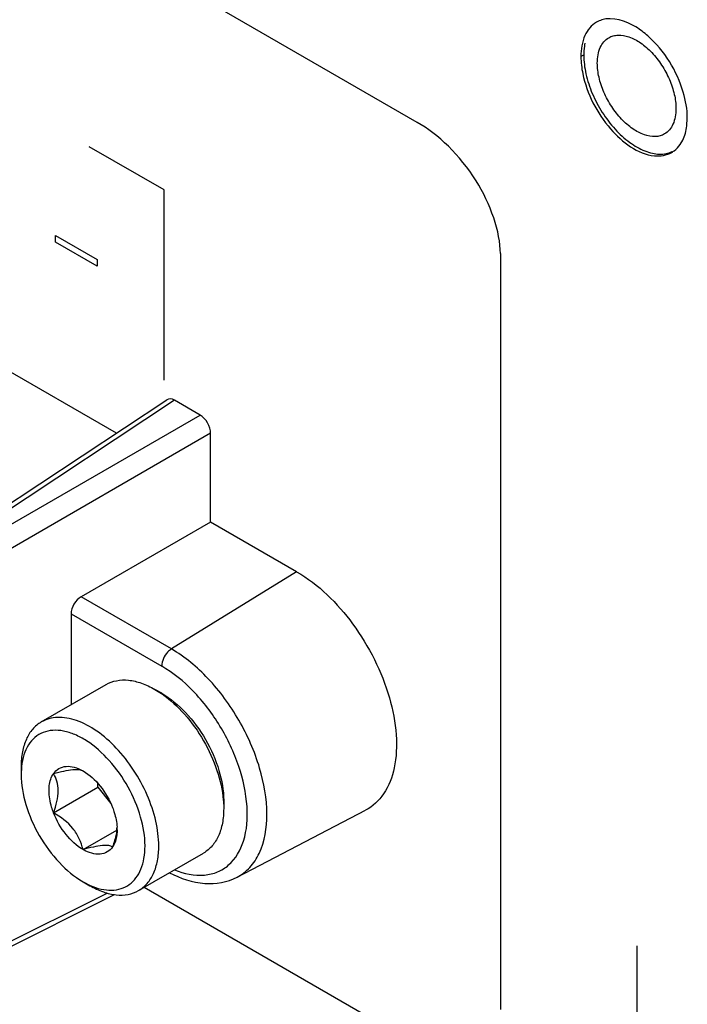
# Model space of a CAD drawing. Header units: inches. Extents: x 0 to 34, y 0 to 22.
# Tile 22 of 127: x 4.489 to 4.725, y 7.217 to 7.566. Entities that reach past the tile are written whole.
import ezdxf

# ---------------------------------------------------------------- set-up
doc = ezdxf.new("R2010")
doc.units = ezdxf.units.IN
doc.header["$LTSCALE"] = 1.87
doc.header["$MEASUREMENT"] = 0
doc.layers.get('0').update_dxf_attribs({"linetype": 'CONTINUOUS'})
doc.layers.add('02___PRT_ALL_AXES', color=7, linetype='CONTINUOUS')

msp = doc.modelspace()

# ---------------------------------------------------------------- linework, layer by layer
at = {"color": 40, "linetype": 'CONTINUOUS'}
for p, q in [((4.6298075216, 7.5293638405), (4.461025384, 7.6268165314)), ((4.5402944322, 7.5054228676), (4.513778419, 7.5207328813)), ((4.5402944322, 7.4380646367), (4.5402944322, 7.5054228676)), ((4.501792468, 7.4893382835), (4.5165167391, 7.4808366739)), ((4.501792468, 7.4868908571), (4.501792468, 7.4893382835)), ((4.5165167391, 7.4783892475), (4.501792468, 7.4868908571)), ((4.5165167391, 7.4808366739), (4.5165167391, 7.4783892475)), ((4.6592725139, 7.4828844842), (4.6592725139, 7.2152307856)), ((4.5332145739, 7.2585467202), (4.6298097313, 7.2027738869)), ((4.7075595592, 7.2378482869), (4.7075595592, 7.2074940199))]:
    msp.add_line(p, q, dxfattribs=at)
at = {"color": 7, "linetype": 'CONTINUOUS'}
for p, q in [((4.5233612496, 7.4193599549), (4.4793832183, 7.444752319)), ((4.4388990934, 7.3635344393), (4.541216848, 7.4311616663)), ((4.543929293, 7.4309577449), (4.4416619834, 7.3633638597)), ((4.5530161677, 7.4257110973), (4.543929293, 7.4309577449)), ((4.4433479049, 7.3623904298), (4.5530161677, 7.4257110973)), ((4.5567230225, 7.4192906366), (4.4470589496, 7.3559723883)), ((4.5567230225, 7.3878502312), (4.5567230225, 7.4192906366)), ((4.5567230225, 7.3878502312), (4.5108578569, 7.3613684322)), ((4.5871426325, 7.3702863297), (4.5567230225, 7.3878502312)), ((4.5871426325, 7.3702863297), (4.5428250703, 7.3429109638)), ((4.5428250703, 7.3429109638), (4.5108578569, 7.3613684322)), ((4.5073265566, 7.355387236), (4.5394129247, 7.3368609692)), ((4.5073265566, 7.355387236), (4.5073265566, 7.3231567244)), ((4.4967847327, 7.3170700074), (4.5197517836, 7.3303308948)), ((4.539410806, 7.327219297), (4.5369746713, 7.3286256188)), ((4.5369746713, 7.3286256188), (4.53934526, 7.3271235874)), ((4.489650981, 7.3013015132), (4.489650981, 7.2984885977)), ((4.4897860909, 7.3012157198), (4.489650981, 7.2984885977)), ((4.5011345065, 7.2848986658), (4.5167938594, 7.2939401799)), ((4.5167938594, 7.2939401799), (4.5167938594, 7.2953572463)), ((4.5167938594, 7.2939401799), (4.521400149, 7.2882098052)), ((4.5612203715, 7.2892365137), (4.5613360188, 7.2864332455)), ((4.5613360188, 7.289246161), (4.5613360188, 7.2864332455)), ((4.5661343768, 7.262141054), (4.6115189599, 7.2858190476)), ((4.5115740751, 7.2719115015), (4.5235018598, 7.2787984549)), ((4.5312352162, 7.2574038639), (4.5542022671, 7.2706647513)), ((4.5115761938, 7.2605154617), (4.5140123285, 7.2591091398)), ((4.5115766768, 7.2605152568), (4.514075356, 7.2592378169)), ((4.4458203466, 7.2175096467), (4.5227571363, 7.2559365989)), ((4.4470584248, 7.2199895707), (4.5201276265, 7.2564848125))]:
    msp.add_line(p, q, dxfattribs=at)
for centre, radius, start, end in [((4.5180334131, 7.2962442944), 0.0375196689, 55.0569896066, 55.38787048), ((4.5141842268, 7.2987217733), 0.0245252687, 174.0027876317, 174.1635695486), ((4.5237860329, 7.2862155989), 0.0375560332, 4.6137158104, 4.9410701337), ((4.5057127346, 7.280988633), 0.0179258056, 353.2637844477, 353.6226428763), ((4.5068464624, 7.2808697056), 0.0167858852, 353.5962279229, 356.4527863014), ((4.5067552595, 7.2788617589), 0.0168733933, 0.0290604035, 3.2847578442)]:
    msp.add_arc(centre, radius, start, end, dxfattribs=at)
for centre, major_axis, ratio, start_param, end_param in [((4.5439338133, 7.4266697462), (-0.0026260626, 0.0045481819), 0.5766289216, -0.7848373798, 0.0341913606), ((4.5530116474, 7.4214283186), (-0.002622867, 0.0045426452), 0.5780352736, -2.355633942, -0.7860555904), ((4.5109855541, 7.3573573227), (0.0026353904, 0.0042509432), 0.5971151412, 0.8390682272, 2.374957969)]:
    msp.add_ellipse(centre, major_axis=major_axis, ratio=ratio, start_param=start_param, end_param=end_param, dxfattribs=at)
for points, knots in [([(4.6891807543, 7.5573498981), (4.6891118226, 7.557015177), (4.6888644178, 7.5556092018), (4.688771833, 7.5541778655), (4.688771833, 7.5530925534)], [0, 0, 0, 0, 0.2394754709, 1, 1, 1, 1]), ([(4.6935740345, 7.5503198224), (4.6935740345, 7.5513174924), (4.6937246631, 7.5532141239), (4.6944936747, 7.5558197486), (4.6957860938, 7.5579344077), (4.6970012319, 7.5589555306), (4.697650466, 7.5593303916)], [0, 0, 0, 0, 0.2898089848, 0.5490452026, 0.782227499, 1, 1, 1, 1]), ([(4.697650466, 7.5593303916), (4.6981357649, 7.5596105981), (4.6992055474, 7.5600552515), (4.7016438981, 7.5604126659), (4.7050862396, 7.5597405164), (4.7091412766, 7.5575161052), (4.713039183, 7.5540683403), (4.7164774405, 7.5496652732), (4.71918547, 7.544660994), (4.7209420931, 7.5394663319), (4.7214128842, 7.5359285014), (4.7214128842, 7.5342460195)], [0, 0, 0, 0, 0.0428776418, 0.0875257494, 0.1869323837, 0.3042493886, 0.437979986, 0.5823909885, 0.72961171, 0.8712654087, 1, 1, 1, 1]), ([(4.688771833, 7.5530925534), (4.688771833, 7.5508825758), (4.6893759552, 7.5462377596), (4.6916405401, 7.5394015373), (4.6951410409, 7.532786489), (4.6996067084, 7.5269125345), (4.7046877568, 7.5222355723), (4.7093080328, 7.5195260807), (4.7129576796, 7.5183734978), (4.7154910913, 7.5180363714), (4.7178726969, 7.5182072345), (4.7193457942, 7.5186731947), (4.7200213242, 7.5189855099)], [0, 0, 0, 0, 0.1275841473, 0.2678440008, 0.4138574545, 0.5576867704, 0.6917690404, 0.8103754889, 0.8631944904, 0.911838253, 0.9570347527, 1, 1, 1, 1]), ([(4.7173364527, 7.5252354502), (4.7168511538, 7.5249552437), (4.7157813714, 7.5245105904), (4.7133430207, 7.524153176), (4.7099006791, 7.5248253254), (4.7058456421, 7.5270497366), (4.7019477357, 7.5304975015), (4.6985094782, 7.5349005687), (4.6958014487, 7.5399048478), (4.6940448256, 7.54509951), (4.6935740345, 7.5486373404), (4.6935740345, 7.5503198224)], [0, 0, 0, 0, 0.0428776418, 0.0875257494, 0.1869323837, 0.3042493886, 0.437979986, 0.5823909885, 0.72961171, 0.8712654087, 1, 1, 1, 1]), ([(4.7214128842, 7.5342460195), (4.7214128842, 7.5332483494), (4.7212622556, 7.5313517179), (4.7204932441, 7.5287460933), (4.7192008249, 7.5266314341), (4.7179856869, 7.5256103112), (4.7173364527, 7.5252354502)], [0, 0, 0, 0, 0.2898089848, 0.5490452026, 0.782227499, 1, 1, 1, 1]), ([(4.5871426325, 7.3702863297), (4.5949631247, 7.3657708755), (4.605206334, 7.3555285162), (4.6149971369, 7.3394596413), (4.6202833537, 7.3261464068), (4.6228169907, 7.3131040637), (4.6223702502, 7.3013220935), (4.6188220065, 7.2916156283), (4.6140868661, 7.2871595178), (4.6115190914, 7.2858194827)], [0, 0, 0, 0, 0.2707000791, 0.4187489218, 0.5636771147, 0.6974566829, 0.8143567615, 0.9131765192, 1, 1, 1, 1]), ([(4.5428250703, 7.3429109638), (4.5423372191, 7.3426096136), (4.5405567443, 7.3410457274), (4.5394129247, 7.3386500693), (4.5394129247, 7.3368609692)], [0, 0, 0, 0, 0.2427154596, 1, 1, 1, 1]), ([(4.576632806, 7.284354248), (4.576632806, 7.2898960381), (4.5745542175, 7.3015841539), (4.5673085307, 7.3180082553), (4.556707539, 7.3324954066), (4.5476245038, 7.3401398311), (4.5428250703, 7.3429109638)], [0, 0, 0, 0, 0.2372200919, 0.4999938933, 0.7627710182, 1, 1, 1, 1]), ([(4.5439455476, 7.2647252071), (4.5472784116, 7.2633831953), (4.5525973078, 7.262207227), (4.5592317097, 7.2637558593), (4.564804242, 7.2672239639), (4.5694174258, 7.2754777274), (4.5701678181, 7.2879273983), (4.5670895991, 7.3019227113), (4.5604908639, 7.3158896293), (4.55125652, 7.3280795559), (4.5434927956, 7.3345053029), (4.5394129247, 7.3368609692)], [0, 0, 0, 0, 0.1052038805, 0.1514805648, 0.1965336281, 0.2937160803, 0.4133066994, 0.5551211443, 0.7093055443, 0.8620541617, 1, 1, 1, 1]), ([(4.5197517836, 7.3303308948), (4.5208879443, 7.3309869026), (4.5234986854, 7.3319351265), (4.5278344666, 7.3320438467), (4.5324563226, 7.3309295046), (4.5354626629, 7.3294984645), (4.5369746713, 7.3286256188)], [0, 0, 0, 0, 0.2177727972, 0.450952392, 0.7102012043, 1, 1, 1, 1]), ([(4.5394112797, 7.3272189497), (4.5425236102, 7.3254221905), (4.5484140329, 7.3204652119), (4.5552891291, 7.311070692), (4.559987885, 7.3004196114), (4.5613360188, 7.292839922), (4.5613360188, 7.289246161)], [0, 0, 0, 0, 0.2372162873, 0.4999994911, 0.7627821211, 1, 1, 1, 1]), ([(4.5395232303, 7.3269999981), (4.542446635, 7.3249573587), (4.5479468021, 7.319860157), (4.5545192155, 7.3106249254), (4.559231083, 7.3003154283), (4.5608953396, 7.2930034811), (4.5612025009, 7.289450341)], [0, 0, 0, 0, 0.2403764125, 0.499998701, 0.7596190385, 1, 1, 1, 1]), ([(4.4967847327, 7.3170700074), (4.4956485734, 7.3164140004), (4.4935220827, 7.3146270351), (4.4912603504, 7.310926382), (4.4899145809, 7.3063665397), (4.489650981, 7.3030474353), (4.489650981, 7.3013015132)], [0, 0, 0, 0, 0.2177725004, 0.4509548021, 0.7101910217, 1, 1, 1, 1]), ([(4.5383689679, 7.2731723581), (4.5383689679, 7.2761167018), (4.5375451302, 7.2823078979), (4.5344708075, 7.2913985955), (4.5297326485, 7.3001559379), (4.5237124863, 7.307861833), (4.5169017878, 7.3138936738), (4.5107373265, 7.3172643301), (4.5059152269, 7.3185473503), (4.5025964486, 7.3187914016), (4.499506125, 7.318338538), (4.4976340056, 7.3175603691), (4.4967847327, 7.3170700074)], [0, 0, 0, 0, 0.1286786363, 0.2702707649, 0.4174274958, 0.5617757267, 0.6954481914, 0.812714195, 0.8646788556, 0.9125122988, 0.9571409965, 1, 1, 1, 1]), ([(4.5334971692, 7.2731723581), (4.5334971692, 7.2766275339), (4.5322479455, 7.283915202), (4.527851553, 7.2942315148), (4.5213603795, 7.30347079), (4.5146174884, 7.3095316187), (4.5088827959, 7.3126583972), (4.5048208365, 7.3139720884), (4.5009530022, 7.3142850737), (4.4974159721, 7.3135394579), (4.4943914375, 7.3117265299), (4.4920476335, 7.3089501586), (4.490458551, 7.3053744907), (4.489941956, 7.3027002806), (4.4897931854, 7.3012841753)], [0, 0, 0, 0, 0.1378314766, 0.2904931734, 0.4442593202, 0.5850676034, 0.6474617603, 0.7036629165, 0.7541562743, 0.8005483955, 0.8455235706, 0.8922075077, 0.9431988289, 1, 1, 1, 1]), ([(4.5011345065, 7.2988176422), (4.5016353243, 7.2995300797), (4.5029454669, 7.3007810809), (4.5056401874, 7.3015657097), (4.5086515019, 7.3011858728), (4.5105942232, 7.3003150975), (4.5115728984, 7.2997501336)], [0, 0, 0, 0, 0.2264663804, 0.4529204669, 0.7061319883, 1, 1, 1, 1]), ([(4.5011345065, 7.2988176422), (4.5023570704, 7.2991451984), (4.5046155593, 7.2997102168), (4.5076452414, 7.3002486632), (4.5099453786, 7.3003261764), (4.5111585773, 7.2999893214), (4.5115736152, 7.2997497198)], [0, 0, 0, 0, 0.3562986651, 0.655082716, 0.865092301, 1, 1, 1, 1]), ([(4.5115740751, 7.2997494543), (4.5138995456, 7.2984067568), (4.518100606, 7.2944490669), (4.52094962, 7.2895046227), (4.5220136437, 7.28676229)], [0, 0, 0, 0, 0.4772291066, 1, 1, 1, 1]), ([(4.489650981, 7.2984885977), (4.489650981, 7.2948947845), (4.4909991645, 7.2873149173), (4.4956981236, 7.2766635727), (4.5025735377, 7.2672688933), (4.5084642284, 7.2623119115), (4.5115766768, 7.2605152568)], [0, 0, 0, 0, 0.2372156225, 0.500000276, 0.7627861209, 1, 1, 1, 1]), ([(4.4995194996, 7.2927906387), (4.4995194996, 7.2933773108), (4.4996304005, 7.2954640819), (4.5002661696, 7.2975823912), (4.5011345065, 7.2988176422)], [0, 0, 0, 0, 0.2798219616, 1, 1, 1, 1]), ([(4.5027495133, 7.2927906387), (4.5027495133, 7.2939093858), (4.5024827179, 7.2960261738), (4.5016246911, 7.2979686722), (4.5011345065, 7.2988176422)], [0, 0, 0, 0, 0.5329730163, 1, 1, 1, 1]), ([(4.5011345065, 7.2848986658), (4.5008750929, 7.2855672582), (4.5000005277, 7.2881127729), (4.4995194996, 7.290814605), (4.4995194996, 7.2927906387)], [0, 0, 0, 0, 0.2662847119, 1, 1, 1, 1]), ([(4.5011345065, 7.2848986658), (4.5015936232, 7.2862240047), (4.5023754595, 7.2888060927), (4.5027495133, 7.2914991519), (4.5027495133, 7.2927906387)], [0, 0, 0, 0, 0.5206232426, 1, 1, 1, 1]), ([(4.5220136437, 7.28676229), (4.5222399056, 7.2861791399), (4.5230230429, 7.2839364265), (4.5235014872, 7.2815764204), (4.5236009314, 7.279828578)], [0, 0, 0, 0, 0.2632408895, 1, 1, 1, 1]), ([(4.5613360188, 7.2864332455), (4.5613360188, 7.2846873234), (4.5610724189, 7.281368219), (4.5597266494, 7.2768083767), (4.5574649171, 7.2731077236), (4.5553384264, 7.2713207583), (4.5542022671, 7.2706647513)], [0, 0, 0, 0, 0.2898089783, 0.5490451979, 0.7822274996, 1, 1, 1, 1]), ([(4.5115740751, 7.2719115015), (4.5112241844, 7.2732173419), (4.5103145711, 7.2758472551), (4.5073076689, 7.2807645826), (4.5036780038, 7.2834301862), (4.5011345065, 7.2848986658)], [0, 0, 0, 0, 0.2370138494, 0.4850938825, 1, 1, 1, 1]), ([(4.5115740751, 7.2719115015), (4.5092486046, 7.273254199), (4.5050475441, 7.2772118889), (4.5021985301, 7.2821563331), (4.5011345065, 7.2848986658)], [0, 0, 0, 0, 0.4772291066, 1, 1, 1, 1]), ([(4.5661342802, 7.262141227), (4.5677930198, 7.2630067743), (4.5709204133, 7.265439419), (4.5756087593, 7.27274234), (4.576632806, 7.2796638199), (4.576632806, 7.284354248)], [0, 0, 0, 0, 0.2186351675, 0.4518973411, 1, 1, 1, 1]), ([(4.5235147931, 7.2788859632), (4.5234563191, 7.2783908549), (4.5231271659, 7.2763370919), (4.5225306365, 7.274335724), (4.5220136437, 7.2728433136)], [0, 0, 0, 0, 0.2399213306, 1, 1, 1, 1]), ([(4.5236286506, 7.2788703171), (4.5236286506, 7.278283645), (4.5235177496, 7.2761968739), (4.5228819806, 7.2740785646), (4.5220136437, 7.2728433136)], [0, 0, 0, 0, 0.2798219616, 1, 1, 1, 1]), ([(4.5220136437, 7.2728433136), (4.5215979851, 7.2730833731), (4.5203837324, 7.2734167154), (4.5180850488, 7.2733437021), (4.5150554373, 7.2728052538), (4.5127973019, 7.2722392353), (4.5115740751, 7.2719115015)], [0, 0, 0, 0, 0.1351227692, 0.3448969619, 0.6435099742, 1, 1, 1, 1]), ([(4.5220136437, 7.2728433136), (4.5215127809, 7.2721308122), (4.5202024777, 7.2708797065), (4.5175074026, 7.2700951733), (4.5144957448, 7.2704753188), (4.512552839, 7.2713463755), (4.5115740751, 7.2719115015)], [0, 0, 0, 0, 0.2264603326, 0.4529111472, 0.7061251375, 1, 1, 1, 1]), ([(4.514075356, 7.2592378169), (4.5153293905, 7.2586800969), (4.5178115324, 7.2578149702), (4.5215633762, 7.2573691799), (4.5250303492, 7.2578922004), (4.5280595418, 7.2594039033), (4.5304943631, 7.2618357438), (4.532246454, 7.2650520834), (4.5332901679, 7.2689183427), (4.5334971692, 7.2717093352), (4.5334971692, 7.2731723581)], [0, 0, 0, 0, 0.1384467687, 0.2632308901, 0.3775683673, 0.4871177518, 0.5988980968, 0.7192784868, 0.8524180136, 1, 1, 1, 1]), ([(4.5312352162, 7.2574038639), (4.5323713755, 7.2580598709), (4.5344978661, 7.2598468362), (4.5367595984, 7.2635474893), (4.538105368, 7.2681073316), (4.5383689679, 7.271426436), (4.5383689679, 7.2731723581)], [0, 0, 0, 0, 0.2177725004, 0.4509548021, 0.7101910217, 1, 1, 1, 1]), ([(4.5421830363, 7.263708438), (4.546030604, 7.261713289), (4.5540350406, 7.2589098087), (4.5626711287, 7.2603342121), (4.5661343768, 7.262141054)], [0, 0, 0, 0, 0.5259606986, 1, 1, 1, 1]), ([(4.5140123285, 7.2591091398), (4.5155243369, 7.2582362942), (4.5185306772, 7.2568052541), (4.5231525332, 7.255690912), (4.5274883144, 7.2557996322), (4.5300990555, 7.2567478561), (4.5312352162, 7.2574038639)], [0, 0, 0, 0, 0.2897987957, 0.549047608, 0.7822272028, 1, 1, 1, 1])]:
    msp.add_open_spline(points, degree=3, knots=knots, dxfattribs=at)
at = {"color": 40, "linetype": 'CONTINUOUS'}
msp.add_open_spline([(4.6592725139, 7.4828844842), (4.6592725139, 7.4905831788), (4.6519472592, 7.5113190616), (4.6371859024, 7.5251036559), (4.6298075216, 7.5293638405)], degree=3, knots=[0, 0, 0, 0, 0.4746935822, 1, 1, 1, 1], dxfattribs=at)
at = {"layer": '02___PRT_ALL_AXES', "color": 7, "linetype": 'CONTINUOUS'}
for p, q in [((4.6887196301, 7.5531829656), (4.6877626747, 7.5526304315)), ((4.7252425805, 7.5280746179), (4.7254147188, 7.5308906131)), ((4.7228997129, 7.5214880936), (4.723820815, 7.5230567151))]:
    msp.add_line(p, q, dxfattribs=at)
for centre, radius, start, end in [((4.6977041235, 7.5571343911), 0.0088675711, 113.1571321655, 119.9573043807), ((4.6978250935, 7.5568499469), 0.0091766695, 107.1594686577, 113.1531645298), ((4.7154765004, 7.5263736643), 0.0088547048, 299.9811645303, 306.7912168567)]:
    msp.add_arc(centre, radius, start, end, dxfattribs=at)
for points in [[(4.6932760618, 7.5648172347), (4.6914797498, 7.5637813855), (4.6900488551, 7.5620116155), (4.6891957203, 7.5601216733)], [(4.6891957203, 7.5601216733), (4.6881497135, 7.5578044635), (4.6877626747, 7.555172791), (4.6877626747, 7.5526304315)], [(4.7239816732, 7.5400367), (4.7217533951, 7.5475461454), (4.7173341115, 7.5547326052), (4.7114747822, 7.5599311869)], [(4.6877626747, 7.5526304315), (4.6877626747, 7.550596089), (4.6880098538, 7.5485553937), (4.6884208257, 7.5465629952)], [(4.7254147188, 7.5308906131), (4.7254147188, 7.5339765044), (4.7248595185, 7.5370783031), (4.7239816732, 7.5400367)], [(4.723820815, 7.5230567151), (4.7245831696, 7.5246191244), (4.7250242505, 7.5263499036), (4.7252425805, 7.5280746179)], [(4.7207795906, 7.5192826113), (4.7215963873, 7.5198931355), (4.7223139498, 7.5206533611), (4.7228997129, 7.5214880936)], [(4.7137931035, 7.5175177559), (4.7158571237, 7.5173134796), (4.7181045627, 7.5176676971), (4.7199013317, 7.5187038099)]]:
    msp.add_open_spline(points, degree=3, dxfattribs=at)
for points, knots in [([(4.7114747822, 7.5599311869), (4.7101463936, 7.5611097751), (4.7055715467, 7.5646637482), (4.6990500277, 7.5668340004), (4.6951176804, 7.5656181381)], [0, 0, 0, 0, 0.3014079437, 1, 1, 1, 1]), ([(4.6884208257, 7.5465629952), (4.6898938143, 7.5394219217), (4.6960901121, 7.5272580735), (4.7077575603, 7.5181150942), (4.7137931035, 7.5175177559)], [0, 0, 0, 0, 0.5459095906, 1, 1, 1, 1])]:
    msp.add_open_spline(points, degree=3, knots=knots, dxfattribs=at)

doc.saveas('drawing.dxf')
